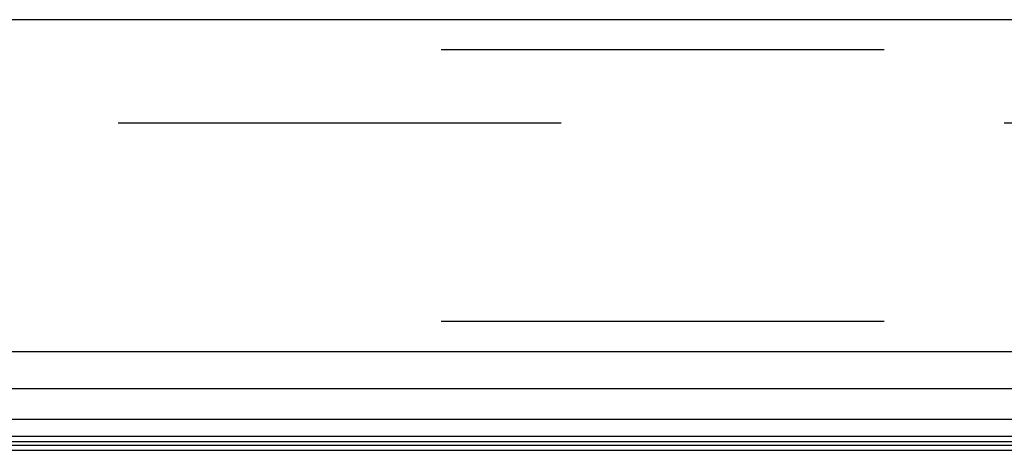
# Model space of a CAD drawing. Header units: inches. Extents: x 0 to 200, y 0 to 129.
# Tile 25 of 256: x 41.4 to 43.85, y 20.69 to 21.76. Entities that reach past the tile are written whole.
import ezdxf

# ---------------------------------------------------------------- set-up
doc = ezdxf.new("R2010")
doc.units = ezdxf.units.IN
doc.header["$LTSCALE"] = 11
doc.header["$MEASUREMENT"] = 0
doc.linetypes.add('HIDDEN', pattern=[0.2, 0.1, -0.1])
doc.layers.get('0').update_dxf_attribs({"linetype": 'CONTINUOUS'})
doc.layers.add('DEFAULT_2', color=8, linetype='HIDDEN')
doc.layers.add('LEFTHAND_DOOR_ASSEMBLY', color=7, linetype='CONTINUOUS')

msp = doc.modelspace()

# ---------------------------------------------------------------- linework, layer by layer
at = {"color": 7, "linetype": 'Continuous'}
msp.add_line((39.5678, 20.6941), (84.0678, 20.6941), dxfattribs=at)
at = {"layer": 'DEFAULT_2', "color": 8, "linetype": 'HIDDEN'}
msp.add_line((60.3488, 21.5066), (39.3854, 21.5066), dxfattribs=at)
at = {"layer": 'LEFTHAND_DOOR_ASSEMBLY', "color": 3, "linetype": 'Continuous'}
for p, q in [((61.1511, 21.7641), (38.6086, 21.7641)), ((61.1511, 20.9391), (38.6086, 20.9391))]:
    msp.add_line(p, q, dxfattribs=at)
at = {"layer": 'LEFTHAND_DOOR_ASSEMBLY', "color": 8, "linetype": 'HIDDEN'}
for p, q in [((61.1511, 21.6891), (38.6086, 21.6891)), ((61.1511, 21.0141), (38.6086, 21.0141))]:
    msp.add_line(p, q, dxfattribs=at)
at = {"layer": 'LEFTHAND_DOOR_ASSEMBLY', "color": 7, "linetype": 'Continuous'}
for p, q in [((49.8798, 20.847), (38.5866, 20.847)), ((38.5582, 20.7718), (49.8798, 20.7718)), ((49.8798, 20.7285), (38.5671, 20.7285)), ((49.8798, 20.7148), (38.5739, 20.7148)), ((49.8798, 20.706), (38.5763, 20.706))]:
    msp.add_line(p, q, dxfattribs=at)

doc.saveas('drawing.dxf')
